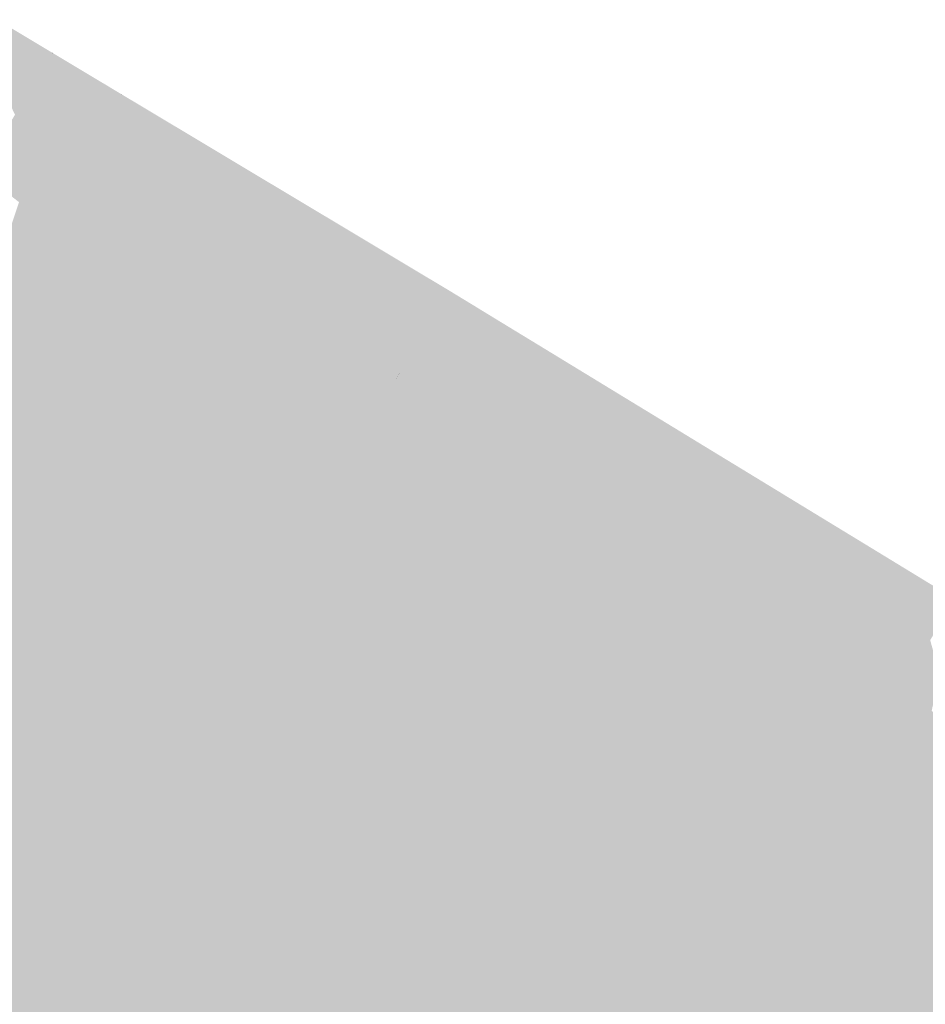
# Model space of a CAD drawing. Header units: metres. Extents: x 31144 to 66544, y 390912 to 402712.
# Tile 30 of 45: x 66186 to 66205, y 402684 to 402705. Entities that reach past the tile are written whole.
import ezdxf

# ---------------------------------------------------------------- set-up
doc = ezdxf.new("R2010")
doc.units = ezdxf.units.M
doc.layers.add('GM-C3D-SURFACE-TIN', color=7, linetype='Continuous')

msp = doc.modelspace()

# ---------------------------------------------------------------- linework, layer by layer
at = {"layer": 'GM-C3D-SURFACE-TIN', "color": 71, "linetype": 'Continuous', "lineweight": -3}
for points in [[(66186.163, 402703.689), (66185.273, 402704.801), (66185.261, 402704.226)], [(66186.163, 402703.689), (66186.42, 402704.118), (66185.273, 402704.801)], [(66186.416, 402703.538), (66186.42, 402704.118), (66186.163, 402703.689)], [(66186.416, 402703.538), (66186.428, 402704.113), (66186.42, 402704.118)], [(66187.32, 402703), (66186.428, 402704.113), (66186.416, 402703.538)], [(66187.32, 402703), (66187.577, 402703.429), (66186.428, 402704.113)], [(66187.386, 402702.96), (66187.577, 402703.429), (66187.32, 402703)], [(66187.386, 402702.96), (66187.578, 402703.428), (66187.577, 402703.429)], [(66187.626, 402702.817), (66187.578, 402703.428), (66187.386, 402702.96)], [(66187.626, 402702.817), (66187.883, 402703.246), (66187.578, 402703.428)], [(66187.87, 402702.672), (66187.883, 402703.246), (66187.626, 402702.817)], [(66187.87, 402702.672), (66187.888, 402703.243), (66187.883, 402703.246)], [(66188.746, 402702.15), (66187.888, 402703.243), (66187.87, 402702.672)], [(66188.746, 402702.15), (66189.004, 402702.579), (66187.888, 402703.243)], [(66188.99, 402702.005), (66189.004, 402702.579), (66188.746, 402702.15)], [(66188.99, 402702.005), (66189.006, 402702.577), (66189.004, 402702.579)], [(66189.867, 402701.483), (66189.006, 402702.577), (66188.99, 402702.005)], [(66189.867, 402701.483), (66190.124, 402701.912), (66189.006, 402702.577)], [(66189.949, 402701.434), (66190.124, 402701.912), (66189.867, 402701.483)], [(66189.949, 402701.434), (66190.124, 402701.911), (66190.124, 402701.912)], [(66190.245, 402701.257), (66190.124, 402701.911), (66189.949, 402701.434)], [(66190.245, 402701.257), (66190.502, 402701.686), (66190.124, 402701.911)], [(66190.48, 402701.117), (66190.502, 402701.686), (66190.245, 402701.257)], [(66191.33, 402700.611), (66190.503, 402701.686), (66190.48, 402701.117)], [(66190.48, 402701.117), (66190.503, 402701.686), (66190.502, 402701.686)], [(66191.33, 402700.611), (66190.885, 402701.458), (66190.503, 402701.686)], [(66191.33, 402700.611), (66191.586, 402701.038), (66190.885, 402701.458)], [(66191.564, 402700.472), (66191.586, 402701.038), (66191.33, 402700.611)], [(66192.414, 402699.966), (66191.586, 402701.038), (66191.564, 402700.472)], [(66192.414, 402699.966), (66192.668, 402700.39), (66191.586, 402701.038)], [(66192.511, 402699.908), (66192.668, 402700.39), (66192.414, 402699.966)], [(66192.865, 402699.697), (66192.668, 402700.39), (66192.511, 402699.908)], [(66192.865, 402699.697), (66193.118, 402700.12), (66192.668, 402700.39)], [(66193.214, 402699.489), (66193.118, 402700.12), (66192.865, 402699.697)], [(66194.49, 402698.729), (66194.742, 402699.146), (66193.118, 402700.12)], [(66194.49, 402698.729), (66193.118, 402700.12), (66193.214, 402699.489)], [(66194.49, 402698.729), (66194.751, 402699.141), (66194.742, 402699.146)], [(66194.49, 402698.729), (66194.497, 402698.725), (66194.751, 402699.141)], [(66194.598, 402698.663), (66194.751, 402699.141), (66194.497, 402698.725)], [(66194.598, 402698.663), (66195.224, 402698.853), (66194.751, 402699.141)], [(66194.598, 402698.663), (66194.969, 402698.436), (66195.224, 402698.853)], [(66195.078, 402698.369), (66195.224, 402698.853), (66194.969, 402698.436)], [(66195.078, 402698.369), (66195.732, 402698.542), (66195.224, 402698.853)], [(66195.078, 402698.369), (66195.477, 402698.125), (66195.732, 402698.542)], [(66195.695, 402697.992), (66195.732, 402698.542), (66195.477, 402698.125)], [(66195.695, 402697.992), (66196.743, 402697.926), (66195.732, 402698.542)], [(66195.695, 402697.992), (66196.487, 402697.506), (66196.743, 402697.926)], [(66196.705, 402697.373), (66196.743, 402697.926), (66196.487, 402697.506)], [(66196.705, 402697.373), (66197.754, 402697.309), (66196.743, 402697.926)], [(66196.705, 402697.373), (66197.497, 402696.888), (66197.754, 402697.309)], [(66197.617, 402696.815), (66197.754, 402697.309), (66197.497, 402696.888)], [(66197.617, 402696.815), (66198.306, 402696.972), (66197.754, 402697.309)], [(66197.617, 402696.815), (66198.049, 402696.55), (66198.306, 402696.972)], [(66198.264, 402696.419), (66198.306, 402696.972), (66198.049, 402696.55)], [(66198.264, 402696.419), (66199.295, 402696.369), (66198.306, 402696.972)], [(66198.264, 402696.419), (66199.037, 402695.946), (66199.295, 402696.369)], [(66199.253, 402695.813), (66199.295, 402696.369), (66199.037, 402695.946)], [(66199.253, 402695.813), (66200.284, 402695.765), (66199.295, 402696.369)], [(66199.253, 402695.813), (66200.025, 402695.341), (66200.284, 402695.765)], [(66200.155, 402695.261), (66200.284, 402695.765), (66200.025, 402695.341)], [(66200.155, 402695.261), (66200.88, 402695.402), (66200.284, 402695.765)], [(66200.155, 402695.261), (66200.62, 402694.976), (66200.88, 402695.402)], [(66200.833, 402694.846), (66200.88, 402695.402), (66200.62, 402694.976)], [(66200.833, 402694.846), (66201.659, 402694.927), (66200.88, 402695.402)], [(66200.833, 402694.846), (66201.847, 402694.812), (66201.659, 402694.927)], [(66200.833, 402694.846), (66201.586, 402694.385), (66201.847, 402694.812)], [(66201.8, 402694.254), (66201.847, 402694.812), (66201.586, 402694.385)], [(66201.8, 402694.254), (66202.813, 402694.22), (66201.847, 402694.812)], [(66201.8, 402694.254), (66201.847, 402694.812), (66201.847, 402694.812)], [(66201.8, 402694.254), (66202.553, 402693.793), (66202.813, 402694.22)], [(66202.694, 402693.707), (66202.813, 402694.22), (66202.553, 402693.793)], [(66202.694, 402693.707), (66203.452, 402693.829), (66202.814, 402694.22)], [(66202.694, 402693.707), (66202.814, 402694.22), (66202.813, 402694.22)], [(66202.694, 402693.707), (66203.191, 402693.402), (66203.452, 402693.829)], [(66203.402, 402693.273), (66203.452, 402693.829), (66203.191, 402693.402)], [(66203.402, 402693.273), (66203.453, 402693.828), (66203.452, 402693.829)], [(66203.402, 402693.273), (66204.396, 402693.251), (66203.453, 402693.828)], [(66203.402, 402693.273), (66204.136, 402692.824), (66204.396, 402693.251)], [(66204.347, 402692.695), (66204.396, 402693.251), (66204.136, 402692.824)], [(66204.347, 402692.695), (66204.398, 402693.25), (66204.396, 402693.251)], [(66204.347, 402692.695), (66205.341, 402692.673), (66204.398, 402693.25)], [(66204.347, 402692.695), (66205.08, 402692.246), (66205.341, 402692.673)]]:
    msp.add_solid(points, dxfattribs=at)
at = {"layer": 'GM-C3D-SURFACE-TIN', "color": 61, "linetype": 'Continuous', "lineweight": -3}
for points in [[(66186.42, 402704.118), (66185.274, 402704.822), (66185.273, 402704.801)], [(66186.42, 402704.118), (66186.428, 402704.13), (66185.274, 402704.822)], [(66186.428, 402704.113), (66186.428, 402704.13), (66186.42, 402704.118)], [(66187.577, 402703.429), (66187.582, 402703.438), (66186.428, 402704.13)], [(66187.577, 402703.429), (66186.428, 402704.13), (66186.428, 402704.113)], [(66187.578, 402703.428), (66187.582, 402703.438), (66187.577, 402703.429)], [(66187.883, 402703.246), (66187.582, 402703.438), (66187.578, 402703.428)], [(66187.883, 402703.246), (66187.888, 402703.254), (66187.582, 402703.438)], [(66187.888, 402703.243), (66187.888, 402703.254), (66187.883, 402703.246)], [(66189.004, 402702.579), (66189.007, 402702.584), (66187.888, 402703.254)], [(66189.004, 402702.579), (66187.888, 402703.254), (66187.888, 402703.243)], [(66189.006, 402702.577), (66189.007, 402702.584), (66189.004, 402702.579)], [(66190.124, 402701.912), (66189.007, 402702.584), (66189.006, 402702.577)], [(66190.124, 402701.912), (66190.125, 402701.914), (66189.007, 402702.584)], [(66190.502, 402701.686), (66190.125, 402701.914), (66190.124, 402701.911)], [(66190.124, 402701.911), (66190.125, 402701.914), (66190.124, 402701.912)], [(66190.502, 402701.686), (66190.503, 402701.687), (66190.125, 402701.914)], [(66190.503, 402701.686), (66190.503, 402701.687), (66190.502, 402701.686)], [(66190.885, 402701.458), (66190.503, 402701.687), (66190.503, 402701.686)], [(66201.659, 402694.927), (66201.847, 402694.812), (66201.847, 402694.812)], [(66201.847, 402694.812), (66202.813, 402694.22), (66202.814, 402694.222)], [(66201.847, 402694.812), (66202.814, 402694.222), (66201.847, 402694.812)], [(66201.847, 402694.812), (66201.847, 402694.812), (66201.847, 402694.812)], [(66202.814, 402694.22), (66202.814, 402694.222), (66202.813, 402694.22)], [(66202.814, 402694.22), (66203.454, 402693.832), (66202.814, 402694.222)], [(66202.814, 402694.22), (66203.452, 402693.829), (66203.454, 402693.832)], [(66203.453, 402693.828), (66203.454, 402693.832), (66203.452, 402693.829)], [(66203.453, 402693.828), (66204.399, 402693.255), (66203.454, 402693.832)], [(66203.453, 402693.828), (66204.396, 402693.251), (66204.399, 402693.255)], [(66204.398, 402693.25), (66204.399, 402693.255), (66204.396, 402693.251)], [(66204.398, 402693.25), (66205.344, 402692.678), (66204.399, 402693.255)], [(66204.398, 402693.25), (66205.341, 402692.673), (66205.344, 402692.678)]]:
    msp.add_solid(points, dxfattribs=at)
at = {"layer": 'GM-C3D-SURFACE-TIN', "color": 70, "linetype": 'Continuous', "lineweight": -3}
for points in [[(66185.906, 402703.26), (66185.261, 402704.226), (66185.248, 402703.652)], [(66185.906, 402703.26), (66186.163, 402703.689), (66185.261, 402704.226)], [(66186.405, 402702.963), (66186.163, 402703.689), (66185.906, 402703.26)], [(66186.405, 402702.963), (66186.416, 402703.538), (66186.163, 402703.689)], [(66187.063, 402702.571), (66186.416, 402703.538), (66186.405, 402702.963)], [(66187.063, 402702.571), (66187.32, 402703), (66186.416, 402703.538)], [(66187.195, 402702.492), (66187.32, 402703), (66187.063, 402702.571)], [(66187.195, 402702.492), (66187.386, 402702.96), (66187.32, 402703)], [(66187.369, 402702.388), (66187.386, 402702.96), (66187.195, 402702.492)], [(66187.369, 402702.388), (66187.626, 402702.817), (66187.386, 402702.96)], [(66187.853, 402702.1), (66187.626, 402702.817), (66187.369, 402702.388)], [(66187.853, 402702.1), (66187.87, 402702.672), (66187.626, 402702.817)], [(66188.489, 402701.721), (66187.87, 402702.672), (66187.853, 402702.1)], [(66188.489, 402701.721), (66188.746, 402702.15), (66187.87, 402702.672)], [(66188.973, 402701.433), (66188.746, 402702.15), (66188.489, 402701.721)], [(66188.973, 402701.433), (66188.99, 402702.005), (66188.746, 402702.15)], [(66189.61, 402701.054), (66188.99, 402702.005), (66188.973, 402701.433)], [(66189.61, 402701.054), (66189.867, 402701.483), (66188.99, 402702.005)], [(66189.773, 402700.957), (66189.867, 402701.483), (66189.61, 402701.054)], [(66189.773, 402700.957), (66189.949, 402701.434), (66189.867, 402701.483)], [(66189.988, 402700.828), (66189.949, 402701.434), (66189.773, 402700.957)], [(66189.988, 402700.828), (66190.245, 402701.257), (66189.949, 402701.434)], [(66190.457, 402700.549), (66190.245, 402701.257), (66189.988, 402700.828)], [(66190.457, 402700.549), (66190.48, 402701.117), (66190.245, 402701.257)], [(66191.073, 402700.183), (66190.48, 402701.117), (66190.457, 402700.549)], [(66191.073, 402700.183), (66191.33, 402700.611), (66190.48, 402701.117)], [(66191.542, 402699.903), (66191.33, 402700.611), (66191.073, 402700.183)], [(66191.542, 402699.903), (66191.564, 402700.472), (66191.33, 402700.611)], [(66192.157, 402699.537), (66191.564, 402700.472), (66191.542, 402699.903)], [(66192.157, 402699.537), (66192.414, 402699.966), (66191.564, 402700.472)], [(66192.352, 402699.421), (66192.414, 402699.966), (66192.157, 402699.537)], [(66192.352, 402699.421), (66192.511, 402699.908), (66192.414, 402699.966)], [(66192.608, 402699.268), (66192.511, 402699.908), (66192.352, 402699.421)], [(66192.608, 402699.268), (66192.865, 402699.697), (66192.511, 402699.908)], [(66193.311, 402698.849), (66192.865, 402699.697), (66192.608, 402699.268)], [(66193.311, 402698.849), (66193.214, 402699.489), (66192.865, 402699.697)], [(66194.232, 402698.301), (66194.49, 402698.729), (66193.214, 402699.489)], [(66194.232, 402698.301), (66193.214, 402699.489), (66193.311, 402698.849)], [(66194.232, 402698.301), (66194.497, 402698.725), (66194.49, 402698.729)], [(66194.232, 402698.301), (66194.236, 402698.298), (66194.497, 402698.725)], [(66194.441, 402698.173), (66194.497, 402698.725), (66194.236, 402698.298)], [(66194.441, 402698.173), (66194.598, 402698.663), (66194.497, 402698.725)], [(66194.441, 402698.173), (66194.969, 402698.436), (66194.598, 402698.663)], [(66194.441, 402698.173), (66194.709, 402698.009), (66194.969, 402698.436)], [(66194.929, 402697.874), (66194.969, 402698.436), (66194.709, 402698.009)], [(66194.929, 402697.874), (66195.078, 402698.369), (66194.969, 402698.436)], [(66194.929, 402697.874), (66195.477, 402698.125), (66195.078, 402698.369)], [(66194.929, 402697.874), (66195.217, 402697.698), (66195.477, 402698.125)], [(66195.656, 402697.429), (66195.477, 402698.125), (66195.217, 402697.698)], [(66195.656, 402697.429), (66195.695, 402697.992), (66195.477, 402698.125)], [(66195.656, 402697.429), (66196.487, 402697.506), (66195.695, 402697.992)], [(66195.656, 402697.429), (66196.227, 402697.08), (66196.487, 402697.506)], [(66196.667, 402696.81), (66196.487, 402697.506), (66196.227, 402697.08)], [(66196.667, 402696.81), (66196.705, 402697.373), (66196.487, 402697.506)], [(66196.667, 402696.81), (66197.497, 402696.888), (66196.705, 402697.373)], [(66196.667, 402696.81), (66197.237, 402696.461), (66197.497, 402696.888)], [(66197.478, 402696.314), (66197.497, 402696.888), (66197.237, 402696.461)], [(66197.478, 402696.314), (66197.617, 402696.815), (66197.497, 402696.888)], [(66197.478, 402696.314), (66198.049, 402696.55), (66197.617, 402696.815)], [(66197.478, 402696.314), (66197.788, 402696.124), (66198.049, 402696.55)], [(66198.221, 402695.859), (66198.049, 402696.55), (66197.788, 402696.124)], [(66198.221, 402695.859), (66198.264, 402696.419), (66198.049, 402696.55)], [(66198.221, 402695.859), (66199.037, 402695.946), (66198.264, 402696.419)], [(66198.221, 402695.859), (66198.776, 402695.519), (66199.037, 402695.946)], [(66199.21, 402695.253), (66199.037, 402695.946), (66198.776, 402695.519)], [(66199.21, 402695.253), (66199.253, 402695.813), (66199.037, 402695.946)], [(66199.21, 402695.253), (66200.025, 402695.341), (66199.253, 402695.813)], [(66199.21, 402695.253), (66199.764, 402694.914), (66200.025, 402695.341)], [(66200.026, 402694.754), (66200.025, 402695.341), (66199.764, 402694.914)], [(66200.026, 402694.754), (66200.155, 402695.261), (66200.025, 402695.341)], [(66200.026, 402694.754), (66200.62, 402694.976), (66200.155, 402695.261)], [(66200.026, 402694.754), (66200.36, 402694.55), (66200.62, 402694.976)], [(66200.786, 402694.289), (66200.62, 402694.976), (66200.36, 402694.55)], [(66200.786, 402694.289), (66200.833, 402694.846), (66200.62, 402694.976)], [(66200.786, 402694.289), (66201.586, 402694.385), (66200.833, 402694.846)], [(66200.786, 402694.289), (66201.326, 402693.958), (66201.586, 402694.385)], [(66201.753, 402693.697), (66201.586, 402694.385), (66201.326, 402693.958)], [(66201.753, 402693.697), (66201.8, 402694.254), (66201.586, 402694.385)], [(66201.753, 402693.697), (66202.553, 402693.793), (66201.8, 402694.254)], [(66201.753, 402693.697), (66202.292, 402693.366), (66202.553, 402693.793)], [(66202.575, 402693.193), (66202.553, 402693.793), (66202.292, 402693.366)], [(66202.575, 402693.193), (66202.694, 402693.707), (66202.553, 402693.793)], [(66202.575, 402693.193), (66203.191, 402693.402), (66202.694, 402693.707)], [(66202.575, 402693.193), (66202.931, 402692.975), (66203.191, 402693.402)], [(66203.35, 402692.719), (66203.191, 402693.402), (66202.931, 402692.975)], [(66203.35, 402692.719), (66203.402, 402693.273), (66203.191, 402693.402)], [(66203.35, 402692.719), (66204.136, 402692.824), (66203.402, 402693.273)], [(66203.35, 402692.719), (66203.876, 402692.397), (66204.136, 402692.824)], [(66204.296, 402692.14), (66204.136, 402692.824), (66203.876, 402692.397)], [(66204.296, 402692.14), (66204.347, 402692.695), (66204.136, 402692.824)], [(66204.296, 402692.14), (66205.08, 402692.246), (66204.347, 402692.695)], [(66204.296, 402692.14), (66204.82, 402691.819), (66205.08, 402692.246)]]:
    msp.add_solid(points, dxfattribs=at)
at = {"layer": 'GM-C3D-SURFACE-TIN', "color": 90, "linetype": 'Continuous', "lineweight": -3}
for points in [[(66185.649, 402702.831), (66185.906, 402703.26), (66185.248, 402703.652)], [(66186.394, 402702.388), (66185.906, 402703.26), (66185.649, 402702.831)], [(66186.394, 402702.388), (66186.405, 402702.963), (66185.906, 402703.26)], [(66186.805, 402702.142), (66186.405, 402702.963), (66186.394, 402702.388)], [(66186.805, 402702.142), (66187.063, 402702.571), (66186.405, 402702.963)], [(66187.003, 402702.025), (66187.063, 402702.571), (66186.805, 402702.142)], [(66187.003, 402702.025), (66187.195, 402702.492), (66187.063, 402702.571)], [(66187.112, 402701.96), (66187.195, 402702.492), (66187.003, 402702.025)], [(66187.112, 402701.96), (66187.369, 402702.388), (66187.195, 402702.492)], [(66187.835, 402701.529), (66187.369, 402702.388), (66187.112, 402701.96)], [(66187.835, 402701.529), (66187.853, 402702.1), (66187.369, 402702.388)], [(66188.232, 402701.292), (66187.853, 402702.1), (66187.835, 402701.529)], [(66188.232, 402701.292), (66188.489, 402701.721), (66187.853, 402702.1)], [(66188.957, 402700.861), (66188.489, 402701.721), (66188.232, 402701.292)], [(66188.957, 402700.861), (66188.973, 402701.433), (66188.489, 402701.721)], [(66189.353, 402700.625), (66188.973, 402701.433), (66188.957, 402700.861)], [(66189.353, 402700.625), (66189.61, 402701.054), (66188.973, 402701.433)], [(66189.598, 402700.479), (66189.61, 402701.054), (66189.353, 402700.625)], [(66189.598, 402700.479), (66189.773, 402700.957), (66189.61, 402701.054)], [(66189.731, 402700.4), (66189.773, 402700.957), (66189.598, 402700.479)], [(66189.731, 402700.4), (66189.988, 402700.828), (66189.773, 402700.957)], [(66190.435, 402699.981), (66189.988, 402700.828), (66189.731, 402700.4)], [(66190.435, 402699.981), (66190.457, 402700.549), (66189.988, 402700.828)], [(66190.816, 402699.754), (66190.457, 402700.549), (66190.435, 402699.981)], [(66190.816, 402699.754), (66191.073, 402700.183), (66190.457, 402700.549)], [(66191.52, 402699.334), (66191.073, 402700.183), (66190.816, 402699.754)], [(66191.52, 402699.334), (66191.542, 402699.903), (66191.073, 402700.183)], [(66191.9, 402699.108), (66191.542, 402699.903), (66191.52, 402699.334)], [(66191.9, 402699.108), (66192.157, 402699.537), (66191.542, 402699.903)], [(66192.193, 402698.933), (66192.157, 402699.537), (66191.9, 402699.108)], [(66192.193, 402698.933), (66192.352, 402699.421), (66192.157, 402699.537)], [(66192.35, 402698.839), (66192.352, 402699.421), (66192.193, 402698.933)], [(66192.35, 402698.839), (66192.608, 402699.268), (66192.352, 402699.421)], [(66193.408, 402698.209), (66192.608, 402699.268), (66192.35, 402698.839)], [(66193.408, 402698.209), (66193.311, 402698.849), (66192.608, 402699.268)], [(66193.973, 402697.873), (66194.232, 402698.301), (66193.311, 402698.849)], [(66193.973, 402697.873), (66193.311, 402698.849), (66193.408, 402698.209)], [(66193.973, 402697.873), (66194.236, 402698.298), (66194.232, 402698.301)], [(66193.973, 402697.873), (66193.976, 402697.871), (66194.236, 402698.298)], [(66194.284, 402697.682), (66194.236, 402698.298), (66193.976, 402697.871)], [(66194.284, 402697.682), (66194.441, 402698.173), (66194.236, 402698.298)], [(66194.284, 402697.682), (66194.709, 402698.009), (66194.441, 402698.173)], [(66194.284, 402697.682), (66194.449, 402697.582), (66194.709, 402698.009)], [(66194.781, 402697.379), (66194.709, 402698.009), (66194.449, 402697.582)], [(66194.781, 402697.379), (66194.929, 402697.874), (66194.709, 402698.009)], [(66194.781, 402697.379), (66195.217, 402697.698), (66194.929, 402697.874)], [(66194.781, 402697.379), (66194.957, 402697.271), (66195.217, 402697.698)], [(66195.618, 402696.866), (66195.217, 402697.698), (66194.957, 402697.271)], [(66195.618, 402696.866), (66195.656, 402697.429), (66195.217, 402697.698)], [(66195.618, 402696.866), (66196.227, 402697.08), (66195.656, 402697.429)], [(66195.618, 402696.866), (66195.966, 402696.653), (66196.227, 402697.08)], [(66196.629, 402696.247), (66196.227, 402697.08), (66195.966, 402696.653)], [(66196.629, 402696.247), (66196.667, 402696.81), (66196.227, 402697.08)], [(66196.629, 402696.247), (66197.237, 402696.461), (66196.667, 402696.81)], [(66196.629, 402696.247), (66196.976, 402696.034), (66197.237, 402696.461)], [(66197.339, 402695.813), (66197.237, 402696.461), (66196.976, 402696.034)], [(66197.339, 402695.813), (66197.478, 402696.314), (66197.237, 402696.461)], [(66197.339, 402695.813), (66197.788, 402696.124), (66197.478, 402696.314)], [(66197.339, 402695.813), (66197.528, 402695.697), (66197.788, 402696.124)], [(66198.178, 402695.299), (66197.788, 402696.124), (66197.528, 402695.697)], [(66198.178, 402695.299), (66198.221, 402695.859), (66197.788, 402696.124)], [(66198.178, 402695.299), (66198.776, 402695.519), (66198.221, 402695.859)], [(66198.178, 402695.299), (66198.516, 402695.092), (66198.776, 402695.519)], [(66199.168, 402694.693), (66198.776, 402695.519), (66198.516, 402695.092)], [(66199.168, 402694.693), (66199.21, 402695.253), (66198.776, 402695.519)], [(66199.168, 402694.693), (66199.764, 402694.914), (66199.21, 402695.253)], [(66199.168, 402694.693), (66199.504, 402694.487), (66199.764, 402694.914)], [(66199.897, 402694.246), (66199.764, 402694.914), (66199.504, 402694.487)], [(66199.897, 402694.246), (66200.026, 402694.754), (66199.764, 402694.914)], [(66199.897, 402694.246), (66200.36, 402694.55), (66200.026, 402694.754)], [(66199.897, 402694.246), (66200.099, 402694.123), (66200.36, 402694.55)], [(66200.739, 402693.731), (66200.36, 402694.55), (66200.099, 402694.123)], [(66200.739, 402693.731), (66200.786, 402694.289), (66200.36, 402694.55)], [(66200.739, 402693.731), (66201.326, 402693.958), (66200.786, 402694.289)], [(66200.739, 402693.731), (66201.066, 402693.531), (66201.326, 402693.958)], [(66201.706, 402693.139), (66201.326, 402693.958), (66201.066, 402693.531)], [(66201.706, 402693.139), (66201.753, 402693.697), (66201.326, 402693.958)], [(66201.706, 402693.139), (66202.292, 402693.366), (66201.753, 402693.697)], [(66201.706, 402693.139), (66202.032, 402692.94), (66202.292, 402693.366)], [(66202.456, 402692.68), (66202.292, 402693.366), (66202.032, 402692.94)], [(66202.456, 402692.68), (66202.575, 402693.193), (66202.292, 402693.366)], [(66202.456, 402692.68), (66202.931, 402692.975), (66202.575, 402693.193)], [(66202.456, 402692.68), (66202.671, 402692.549), (66202.931, 402692.975)], [(66203.299, 402692.164), (66202.931, 402692.975), (66202.671, 402692.549)], [(66203.299, 402692.164), (66203.35, 402692.719), (66202.931, 402692.975)], [(66203.299, 402692.164), (66203.876, 402692.397), (66203.35, 402692.719)], [(66203.299, 402692.164), (66203.615, 402691.97), (66203.876, 402692.397)], [(66204.245, 402691.585), (66203.876, 402692.397), (66203.615, 402691.97)], [(66204.245, 402691.585), (66204.296, 402692.14), (66203.876, 402692.397)], [(66204.245, 402691.585), (66204.82, 402691.819), (66204.296, 402692.14)], [(66204.245, 402691.585), (66204.56, 402691.392), (66204.82, 402691.819)], [(66205.015, 402691.113), (66204.82, 402691.819), (66204.56, 402691.392)]]:
    msp.add_solid(points, dxfattribs=at)
at = {"layer": 'GM-C3D-SURFACE-TIN', "color": 110, "linetype": 'Continuous', "lineweight": -3}
for points in [[(66186.382, 402701.812), (66185.649, 402702.831), (66185.392, 402702.402)], [(66186.382, 402701.812), (66186.394, 402702.388), (66185.649, 402702.831)], [(66186.548, 402701.713), (66186.394, 402702.388), (66186.382, 402701.812)], [(66186.548, 402701.713), (66186.805, 402702.142), (66186.394, 402702.388)], [(66186.811, 402701.557), (66186.805, 402702.142), (66186.548, 402701.713)], [(66186.811, 402701.557), (66187.003, 402702.025), (66186.805, 402702.142)], [(66186.855, 402701.531), (66187.003, 402702.025), (66186.811, 402701.557)], [(66186.855, 402701.531), (66187.112, 402701.96), (66187.003, 402702.025)], [(66187.818, 402700.957), (66187.112, 402701.96), (66186.855, 402701.531)], [(66187.818, 402700.957), (66187.835, 402701.529), (66187.112, 402701.96)], [(66187.975, 402700.863), (66187.835, 402701.529), (66187.818, 402700.957)], [(66187.975, 402700.863), (66188.232, 402701.292), (66187.835, 402701.529)], [(66188.941, 402700.289), (66188.232, 402701.292), (66187.975, 402700.863)], [(66188.941, 402700.289), (66188.957, 402700.861), (66188.232, 402701.292)], [(66189.096, 402700.196), (66188.957, 402700.861), (66188.941, 402700.289)], [(66189.096, 402700.196), (66189.353, 402700.625), (66188.957, 402700.861)], [(66189.422, 402700.002), (66189.353, 402700.625), (66189.096, 402700.196)], [(66189.422, 402700.002), (66189.598, 402700.479), (66189.353, 402700.625)], [(66189.474, 402699.971), (66189.598, 402700.479), (66189.422, 402700.002)], [(66189.474, 402699.971), (66189.731, 402700.4), (66189.598, 402700.479)], [(66190.412, 402699.412), (66189.731, 402700.4), (66189.474, 402699.971)], [(66190.412, 402699.412), (66190.435, 402699.981), (66189.731, 402700.4)], [(66190.558, 402699.325), (66190.435, 402699.981), (66190.412, 402699.412)], [(66190.558, 402699.325), (66190.816, 402699.754), (66190.435, 402699.981)], [(66191.498, 402698.765), (66190.816, 402699.754), (66190.558, 402699.325)], [(66191.498, 402698.765), (66191.52, 402699.334), (66190.816, 402699.754)], [(66191.643, 402698.679), (66191.52, 402699.334), (66191.498, 402698.765)], [(66191.643, 402698.679), (66191.9, 402699.108), (66191.52, 402699.334)], [(66192.034, 402698.446), (66191.9, 402699.108), (66191.643, 402698.679)], [(66192.034, 402698.446), (66192.193, 402698.933), (66191.9, 402699.108)], [(66192.093, 402698.411), (66192.193, 402698.933), (66192.034, 402698.446)], [(66192.093, 402698.411), (66192.35, 402698.839), (66192.193, 402698.933)], [(66193.505, 402697.57), (66192.35, 402698.839), (66192.093, 402698.411)], [(66193.505, 402697.57), (66193.408, 402698.209), (66192.35, 402698.839)], [(66193.714, 402697.445), (66193.973, 402697.873), (66193.408, 402698.209)], [(66193.714, 402697.445), (66193.408, 402698.209), (66193.505, 402697.57)], [(66193.714, 402697.445), (66193.976, 402697.871), (66193.973, 402697.873)], [(66193.714, 402697.445), (66193.715, 402697.444), (66193.976, 402697.871)], [(66194.128, 402697.192), (66193.976, 402697.871), (66193.715, 402697.444)], [(66194.128, 402697.192), (66194.284, 402697.682), (66193.976, 402697.871)], [(66194.128, 402697.192), (66194.449, 402697.582), (66194.284, 402697.682)], [(66194.128, 402697.192), (66194.188, 402697.155), (66194.449, 402697.582)], [(66194.632, 402696.884), (66194.449, 402697.582), (66194.188, 402697.155)], [(66194.632, 402696.884), (66194.781, 402697.379), (66194.449, 402697.582)], [(66194.632, 402696.884), (66194.957, 402697.271), (66194.781, 402697.379)], [(66194.632, 402696.884), (66194.696, 402696.844), (66194.957, 402697.271)], [(66195.579, 402696.304), (66194.957, 402697.271), (66194.696, 402696.844)], [(66195.579, 402696.304), (66195.618, 402696.866), (66194.957, 402697.271)], [(66195.579, 402696.304), (66195.966, 402696.653), (66195.618, 402696.866)], [(66195.579, 402696.304), (66195.706, 402696.226), (66195.966, 402696.653)], [(66196.591, 402695.684), (66195.966, 402696.653), (66195.706, 402696.226)], [(66196.591, 402695.684), (66196.629, 402696.247), (66195.966, 402696.653)], [(66196.591, 402695.684), (66196.976, 402696.034), (66196.629, 402696.247)], [(66196.591, 402695.684), (66196.716, 402695.608), (66196.976, 402696.034)], [(66197.2, 402695.312), (66196.976, 402696.034), (66196.716, 402695.608)], [(66197.2, 402695.312), (66197.339, 402695.813), (66196.976, 402696.034)], [(66197.2, 402695.312), (66197.528, 402695.697), (66197.339, 402695.813)], [(66197.2, 402695.312), (66197.268, 402695.27), (66197.528, 402695.697)], [(66198.135, 402694.739), (66197.528, 402695.697), (66197.268, 402695.27)], [(66198.135, 402694.739), (66198.178, 402695.299), (66197.528, 402695.697)], [(66198.135, 402694.739), (66198.516, 402695.092), (66198.178, 402695.299)], [(66198.135, 402694.739), (66198.256, 402694.665), (66198.516, 402695.092)], [(66199.125, 402694.133), (66198.516, 402695.092), (66198.256, 402694.665)], [(66199.125, 402694.133), (66199.168, 402694.693), (66198.516, 402695.092)], [(66199.125, 402694.133), (66199.504, 402694.487), (66199.168, 402694.693)], [(66199.125, 402694.133), (66199.244, 402694.06), (66199.504, 402694.487)], [(66199.768, 402693.739), (66199.504, 402694.487), (66199.244, 402694.06)], [(66199.768, 402693.739), (66199.897, 402694.246), (66199.504, 402694.487)], [(66199.768, 402693.739), (66200.099, 402694.123), (66199.897, 402694.246)], [(66199.768, 402693.739), (66199.839, 402693.696), (66200.099, 402694.123)], [(66200.692, 402693.174), (66200.099, 402694.123), (66199.839, 402693.696)], [(66200.692, 402693.174), (66200.739, 402693.731), (66200.099, 402694.123)], [(66200.692, 402693.174), (66201.066, 402693.531), (66200.739, 402693.731)], [(66200.692, 402693.174), (66200.805, 402693.104), (66201.066, 402693.531)], [(66201.659, 402692.581), (66201.066, 402693.531), (66200.805, 402693.104)], [(66201.659, 402692.581), (66201.706, 402693.139), (66201.066, 402693.531)], [(66201.659, 402692.581), (66202.032, 402692.94), (66201.706, 402693.139)], [(66201.659, 402692.581), (66201.771, 402692.513), (66202.032, 402692.94)], [(66202.337, 402692.167), (66202.032, 402692.94), (66201.771, 402692.513)], [(66202.337, 402692.167), (66202.456, 402692.68), (66202.032, 402692.94)], [(66202.337, 402692.167), (66202.671, 402692.549), (66202.456, 402692.68)], [(66202.337, 402692.167), (66202.41, 402692.122), (66202.671, 402692.549)], [(66203.248, 402691.609), (66202.671, 402692.549), (66202.41, 402692.122)], [(66203.248, 402691.609), (66203.299, 402692.164), (66202.671, 402692.549)], [(66203.248, 402691.609), (66203.615, 402691.97), (66203.299, 402692.164)], [(66203.248, 402691.609), (66203.355, 402691.544), (66203.615, 402691.97)], [(66204.193, 402691.03), (66203.615, 402691.97), (66203.355, 402691.544)], [(66204.193, 402691.03), (66204.245, 402691.585), (66203.615, 402691.97)], [(66204.193, 402691.03), (66204.56, 402691.392), (66204.245, 402691.585)], [(66204.193, 402691.03), (66204.299, 402690.965), (66204.56, 402691.392)], [(66204.906, 402690.594), (66204.56, 402691.392), (66204.299, 402690.965)], [(66204.906, 402690.594), (66205.015, 402691.113), (66204.56, 402691.392)]]:
    msp.add_solid(points, dxfattribs=at)
at = {"layer": 'GM-C3D-SURFACE-TIN', "color": 120, "linetype": 'Continuous', "lineweight": -3}
for points in [[(66185.732, 402700.999), (66186.125, 402701.03), (66183.629, 402702.626)], [(66183.629, 402702.626), (66186.125, 402701.03), (66185.215, 402702.106)], [(66185.215, 402702.106), (66186.382, 402701.812), (66185.392, 402702.402)], [(66186.125, 402701.03), (66186.375, 402701.424), (66185.215, 402702.106)], [(66185.215, 402702.106), (66186.375, 402701.424), (66186.382, 402701.812)], [(66186.375, 402701.424), (66186.548, 402701.713), (66186.382, 402701.812)], [(66186.375, 402701.424), (66186.811, 402701.557), (66186.548, 402701.713)], [(66186.125, 402701.03), (66186.682, 402701.243), (66186.375, 402701.424)], [(66186.375, 402701.424), (66186.682, 402701.243), (66186.811, 402701.557)], [(66186.682, 402701.243), (66186.855, 402701.531), (66186.811, 402701.557)], [(66186.682, 402701.243), (66187.818, 402700.957), (66186.855, 402701.531)], [(66186.125, 402701.03), (66187.806, 402700.581), (66186.682, 402701.243)], [(66186.682, 402701.243), (66187.806, 402700.581), (66187.818, 402700.957)], [(66185.997, 402700.829), (66186.125, 402701.03), (66185.732, 402700.999)], [(66188.229, 402699.403), (66186.125, 402701.03), (66185.997, 402700.829)], [(66188.229, 402699.403), (66188.622, 402699.434), (66186.125, 402701.03)], [(66186.125, 402701.03), (66188.622, 402699.434), (66187.806, 402700.581)], [(66187.806, 402700.581), (66187.975, 402700.863), (66187.818, 402700.957)], [(66187.806, 402700.581), (66188.941, 402700.289), (66187.975, 402700.863)], [(66188.622, 402699.434), (66188.93, 402699.92), (66187.806, 402700.581)], [(66187.806, 402700.581), (66188.93, 402699.92), (66188.941, 402700.289)], [(66188.93, 402699.92), (66189.096, 402700.196), (66188.941, 402700.289)], [(66188.93, 402699.92), (66189.422, 402700.002), (66189.096, 402700.196)], [(66188.93, 402699.92), (66189.31, 402699.696), (66189.422, 402700.002)], [(66189.31, 402699.696), (66189.474, 402699.971), (66189.422, 402700.002)], [(66189.31, 402699.696), (66190.412, 402699.412), (66189.474, 402699.971)], [(66188.622, 402699.434), (66189.31, 402699.696), (66188.93, 402699.92)], [(66188.622, 402699.434), (66190.397, 402699.056), (66189.31, 402699.696)], [(66189.31, 402699.696), (66190.397, 402699.056), (66190.412, 402699.412)], [(66188.494, 402699.233), (66188.622, 402699.434), (66188.229, 402699.403)], [(66190.725, 402697.807), (66188.622, 402699.434), (66188.494, 402699.233)], [(66190.725, 402697.807), (66191.118, 402697.838), (66188.622, 402699.434)], [(66188.622, 402699.434), (66191.118, 402697.838), (66190.397, 402699.056)], [(66190.397, 402699.056), (66190.558, 402699.325), (66190.412, 402699.412)], [(66190.397, 402699.056), (66191.498, 402698.765), (66190.558, 402699.325)], [(66191.118, 402697.838), (66191.485, 402698.416), (66190.397, 402699.056)], [(66190.397, 402699.056), (66191.485, 402698.416), (66191.498, 402698.765)], [(66191.485, 402698.416), (66191.643, 402698.679), (66191.498, 402698.765)], [(66191.485, 402698.416), (66192.034, 402698.446), (66191.643, 402698.679)], [(66191.118, 402697.838), (66191.937, 402698.15), (66191.485, 402698.416)], [(66191.485, 402698.416), (66191.937, 402698.15), (66192.034, 402698.446)], [(66191.937, 402698.15), (66192.093, 402698.411), (66192.034, 402698.446)], [(66191.937, 402698.15), (66193.505, 402697.57), (66192.093, 402698.411)], [(66191.118, 402697.838), (66193.563, 402697.194), (66191.937, 402698.15)], [(66191.937, 402698.15), (66193.563, 402697.194), (66193.505, 402697.57)], [(66190.99, 402697.637), (66191.118, 402697.838), (66190.725, 402697.807)], [(66193.222, 402696.211), (66191.118, 402697.838), (66190.99, 402697.637)], [(66193.222, 402696.211), (66193.615, 402696.242), (66191.118, 402697.838)], [(66191.118, 402697.838), (66193.615, 402696.242), (66193.563, 402697.194)], [(66193.563, 402697.194), (66193.714, 402697.445), (66193.505, 402697.57)], [(66193.563, 402697.194), (66193.715, 402697.444), (66193.714, 402697.445)], [(66193.563, 402697.194), (66194.128, 402697.192), (66193.715, 402697.444)], [(66193.615, 402696.242), (66194.036, 402696.906), (66193.563, 402697.194)], [(66193.563, 402697.194), (66194.036, 402696.906), (66194.128, 402697.192)], [(66194.036, 402696.906), (66194.188, 402697.155), (66194.128, 402697.192)], [(66194.036, 402696.906), (66194.632, 402696.884), (66194.188, 402697.155)], [(66193.615, 402696.242), (66194.545, 402696.597), (66194.036, 402696.906)], [(66194.036, 402696.906), (66194.545, 402696.597), (66194.632, 402696.884)], [(66194.545, 402696.597), (66194.696, 402696.844), (66194.632, 402696.884)], [(66194.545, 402696.597), (66195.579, 402696.304), (66194.696, 402696.844)], [(66193.615, 402696.242), (66195.557, 402695.982), (66194.545, 402696.597)], [(66194.545, 402696.597), (66195.557, 402695.982), (66195.579, 402696.304)], [(66193.487, 402696.041), (66193.615, 402696.242), (66193.222, 402696.211)], [(66195.718, 402694.615), (66193.615, 402696.242), (66193.487, 402696.041)], [(66195.718, 402694.615), (66196.112, 402694.647), (66193.615, 402696.242)], [(66193.615, 402696.242), (66196.112, 402694.647), (66195.557, 402695.982)], [(66195.557, 402695.982), (66195.706, 402696.226), (66195.579, 402696.304)], [(66195.557, 402695.982), (66196.591, 402695.684), (66195.706, 402696.226)], [(66196.112, 402694.647), (66196.569, 402695.367), (66195.557, 402695.982)], [(66195.557, 402695.982), (66196.569, 402695.367), (66196.591, 402695.684)], [(66196.569, 402695.367), (66196.716, 402695.608), (66196.591, 402695.684)], [(66196.569, 402695.367), (66197.2, 402695.312), (66196.716, 402695.608)], [(66196.112, 402694.647), (66197.122, 402695.031), (66196.569, 402695.367)], [(66196.569, 402695.367), (66197.122, 402695.031), (66197.2, 402695.312)], [(66197.122, 402695.031), (66197.268, 402695.27), (66197.2, 402695.312)], [(66197.122, 402695.031), (66198.135, 402694.739), (66197.268, 402695.27)], [(66196.112, 402694.647), (66198.112, 402694.429), (66197.122, 402695.031)], [(66197.122, 402695.031), (66198.112, 402694.429), (66198.135, 402694.739)], [(66195.983, 402694.446), (66196.112, 402694.647), (66195.718, 402694.615)], [(66198.215, 402693.019), (66196.112, 402694.647), (66195.983, 402694.446)], [(66198.215, 402693.019), (66198.608, 402693.051), (66196.112, 402694.647)], [(66196.112, 402694.647), (66198.608, 402693.051), (66198.112, 402694.429)], [(66198.112, 402694.429), (66198.256, 402694.665), (66198.135, 402694.739)], [(66198.112, 402694.429), (66199.125, 402694.133), (66198.256, 402694.665)], [(66198.608, 402693.051), (66199.102, 402693.828), (66198.112, 402694.429)], [(66198.112, 402694.429), (66199.102, 402693.828), (66199.125, 402694.133)], [(66199.102, 402693.828), (66199.244, 402694.06), (66199.125, 402694.133)], [(66199.102, 402693.828), (66199.768, 402693.739), (66199.244, 402694.06)], [(66198.608, 402693.051), (66199.698, 402693.465), (66199.102, 402693.828)], [(66199.102, 402693.828), (66199.698, 402693.465), (66199.768, 402693.739)], [(66199.698, 402693.465), (66199.839, 402693.696), (66199.768, 402693.739)], [(66199.698, 402693.465), (66200.692, 402693.174), (66199.839, 402693.696)], [(66198.608, 402693.051), (66200.666, 402692.877), (66199.698, 402693.465)], [(66199.698, 402693.465), (66200.666, 402692.877), (66200.692, 402693.174)], [(66200.666, 402692.877), (66200.805, 402693.104), (66200.692, 402693.174)], [(66198.48, 402692.85), (66198.608, 402693.051), (66198.215, 402693.019)], [(66200.712, 402691.423), (66198.608, 402693.051), (66198.48, 402692.85)], [(66200.712, 402691.423), (66201.105, 402691.455), (66198.608, 402693.051)], [(66198.608, 402693.051), (66201.105, 402691.455), (66200.666, 402692.877)], [(66200.666, 402692.877), (66201.659, 402692.581), (66200.805, 402693.104)], [(66201.105, 402691.455), (66201.635, 402692.289), (66200.666, 402692.877)], [(66200.666, 402692.877), (66201.635, 402692.289), (66201.659, 402692.581)], [(66201.635, 402692.289), (66201.771, 402692.513), (66201.659, 402692.581)], [(66201.635, 402692.289), (66202.337, 402692.167), (66201.771, 402692.513)], [(66201.105, 402691.455), (66202.275, 402691.9), (66201.635, 402692.289)], [(66201.635, 402692.289), (66202.275, 402691.9), (66202.337, 402692.167)], [(66202.275, 402691.9), (66202.41, 402692.122), (66202.337, 402692.167)], [(66202.275, 402691.9), (66203.248, 402691.609), (66202.41, 402692.122)], [(66201.105, 402691.455), (66203.221, 402691.324), (66202.275, 402691.9)], [(66202.275, 402691.9), (66203.221, 402691.324), (66203.248, 402691.609)], [(66203.221, 402691.324), (66203.355, 402691.544), (66203.248, 402691.609)], [(66203.221, 402691.324), (66204.193, 402691.03), (66203.355, 402691.544)], [(66200.977, 402691.254), (66201.105, 402691.455), (66200.712, 402691.423)], [(66203.208, 402689.827), (66201.105, 402691.455), (66200.977, 402691.254)], [(66203.208, 402689.827), (66203.601, 402689.859), (66201.105, 402691.455)], [(66201.105, 402691.455), (66203.601, 402689.859), (66203.221, 402691.324)], [(66203.601, 402689.859), (66204.168, 402690.749), (66203.221, 402691.324)], [(66203.221, 402691.324), (66204.168, 402690.749), (66204.193, 402691.03)], [(66204.168, 402690.749), (66204.299, 402690.965), (66204.193, 402691.03)], [(66204.168, 402690.749), (66204.906, 402690.594), (66204.299, 402690.965)], [(66203.601, 402689.859), (66204.851, 402690.334), (66204.168, 402690.749)], [(66204.168, 402690.749), (66204.851, 402690.334), (66204.906, 402690.594)], [(66203.601, 402689.859), (66205.776, 402689.772), (66204.851, 402690.334)], [(66203.473, 402689.658), (66203.601, 402689.859), (66203.208, 402689.827)], [(66205.705, 402688.231), (66203.601, 402689.859), (66203.473, 402689.658)], [(66205.705, 402688.231), (66206.098, 402688.263), (66203.601, 402689.859)], [(66203.601, 402689.859), (66206.098, 402688.263), (66205.776, 402689.772)]]:
    msp.add_solid(points, dxfattribs=at)
at = {"layer": 'GM-C3D-SURFACE-TIN', "color": 130, "linetype": 'Continuous', "lineweight": -3}
for points in [[(66185.324, 402699.771), (66185.997, 402700.829), (66185.732, 402700.999)], [(66186.161, 402699.236), (66185.997, 402700.829), (66185.324, 402699.771)], [(66186.161, 402699.236), (66188.229, 402699.403), (66185.997, 402700.829)], [(66187.82, 402698.175), (66188.229, 402699.403), (66186.161, 402699.236)], [(66187.82, 402698.175), (66188.494, 402699.233), (66188.229, 402699.403)], [(66188.657, 402697.64), (66188.494, 402699.233), (66187.82, 402698.175)], [(66188.657, 402697.64), (66190.725, 402697.807), (66188.494, 402699.233)], [(66190.317, 402696.58), (66190.725, 402697.807), (66188.657, 402697.64)], [(66190.317, 402696.58), (66190.99, 402697.637), (66190.725, 402697.807)], [(66191.154, 402696.045), (66190.99, 402697.637), (66190.317, 402696.58)], [(66191.154, 402696.045), (66193.222, 402696.211), (66190.99, 402697.637)], [(66192.813, 402694.984), (66193.222, 402696.211), (66191.154, 402696.045)], [(66192.813, 402694.984), (66193.487, 402696.041), (66193.222, 402696.211)], [(66193.65, 402694.449), (66193.487, 402696.041), (66192.813, 402694.984)], [(66193.65, 402694.449), (66195.718, 402694.615), (66193.487, 402696.041)], [(66195.31, 402693.388), (66195.718, 402694.615), (66193.65, 402694.449)], [(66195.31, 402693.388), (66195.983, 402694.446), (66195.718, 402694.615)], [(66196.146, 402692.853), (66195.983, 402694.446), (66195.31, 402693.388)], [(66196.146, 402692.853), (66198.215, 402693.019), (66195.983, 402694.446)], [(66197.806, 402691.792), (66198.215, 402693.019), (66196.146, 402692.853)], [(66197.806, 402691.792), (66198.48, 402692.85), (66198.215, 402693.019)], [(66198.643, 402691.257), (66198.48, 402692.85), (66197.806, 402691.792)], [(66198.643, 402691.257), (66200.712, 402691.423), (66198.48, 402692.85)], [(66200.302, 402690.196), (66200.712, 402691.423), (66198.643, 402691.257)], [(66200.302, 402690.196), (66200.977, 402691.254), (66200.712, 402691.423)], [(66201.139, 402689.661), (66200.977, 402691.254), (66200.302, 402690.196)], [(66201.139, 402689.661), (66203.208, 402689.827), (66200.977, 402691.254)], [(66202.799, 402688.6), (66203.208, 402689.827), (66201.139, 402689.661)], [(66202.799, 402688.6), (66203.473, 402689.658), (66203.208, 402689.827)], [(66203.636, 402688.065), (66203.473, 402689.658), (66202.799, 402688.6)], [(66203.636, 402688.065), (66205.705, 402688.231), (66203.473, 402689.658)], [(66205.295, 402687.004), (66205.705, 402688.231), (66203.636, 402688.065)]]:
    msp.add_solid(points, dxfattribs=at)
at = {"layer": 'GM-C3D-SURFACE-TIN', "color": 140, "linetype": 'Continuous', "lineweight": -3}
for points in [[(66184.92, 402699.136), (66186.161, 402699.236), (66185.324, 402699.771)], [(66184.92, 402699.136), (66187.82, 402698.175), (66186.161, 402699.236)], [(66184.92, 402699.136), (66187.416, 402697.541), (66187.82, 402698.175)], [(66187.145, 402697.119), (66187.416, 402697.541), (66184.92, 402699.136)], [(66187.145, 402697.119), (66184.92, 402699.136), (66185.272, 402698.316)], [(66187.416, 402697.541), (66188.657, 402697.64), (66187.82, 402698.175)], [(66187.145, 402697.119), (66187.768, 402696.721), (66187.416, 402697.541)], [(66187.416, 402697.541), (66190.317, 402696.58), (66188.657, 402697.64)], [(66187.416, 402697.541), (66189.912, 402695.945), (66190.317, 402696.58)], [(66189.64, 402695.524), (66189.912, 402695.945), (66187.416, 402697.541)], [(66189.64, 402695.524), (66187.416, 402697.541), (66187.768, 402696.721)], [(66189.912, 402695.945), (66191.154, 402696.045), (66190.317, 402696.58)], [(66189.912, 402695.945), (66192.813, 402694.984), (66191.154, 402696.045)], [(66189.64, 402695.524), (66190.264, 402695.125), (66189.912, 402695.945)], [(66189.912, 402695.945), (66192.409, 402694.349), (66192.813, 402694.984)], [(66192.136, 402693.928), (66192.409, 402694.349), (66189.912, 402695.945)], [(66192.136, 402693.928), (66189.912, 402695.945), (66190.264, 402695.125)], [(66192.409, 402694.349), (66193.65, 402694.449), (66192.813, 402694.984)], [(66192.409, 402694.349), (66195.31, 402693.388), (66193.65, 402694.449)], [(66192.136, 402693.928), (66192.759, 402693.53), (66192.409, 402694.349)], [(66192.409, 402694.349), (66194.905, 402692.753), (66195.31, 402693.388)], [(66194.632, 402692.333), (66194.905, 402692.753), (66192.409, 402694.349)], [(66194.632, 402692.333), (66192.409, 402694.349), (66192.759, 402693.53)], [(66194.905, 402692.753), (66196.146, 402692.853), (66195.31, 402693.388)], [(66194.632, 402692.333), (66195.255, 402691.935), (66194.905, 402692.753)], [(66194.905, 402692.753), (66197.806, 402691.792), (66196.146, 402692.853)], [(66194.905, 402692.753), (66197.402, 402691.157), (66197.806, 402691.792)], [(66197.127, 402690.738), (66197.402, 402691.157), (66194.905, 402692.753)], [(66197.127, 402690.738), (66194.905, 402692.753), (66195.255, 402691.935)], [(66197.402, 402691.157), (66198.643, 402691.257), (66197.806, 402691.792)], [(66197.127, 402690.738), (66197.751, 402690.339), (66197.402, 402691.157)], [(66197.402, 402691.157), (66200.302, 402690.196), (66198.643, 402691.257)], [(66197.402, 402691.157), (66199.898, 402689.562), (66200.302, 402690.196)], [(66199.623, 402689.142), (66199.898, 402689.562), (66197.402, 402691.157)], [(66199.623, 402689.142), (66197.402, 402691.157), (66197.751, 402690.339)], [(66199.898, 402689.562), (66201.139, 402689.661), (66200.302, 402690.196)], [(66199.898, 402689.562), (66202.799, 402688.6), (66201.139, 402689.661)], [(66199.623, 402689.142), (66200.247, 402688.744), (66199.898, 402689.562)], [(66199.898, 402689.562), (66202.394, 402687.966), (66202.799, 402688.6)], [(66202.119, 402687.547), (66202.394, 402687.966), (66199.898, 402689.562)], [(66202.119, 402687.547), (66199.898, 402689.562), (66200.247, 402688.744)], [(66202.394, 402687.966), (66203.636, 402688.065), (66202.799, 402688.6)], [(66202.394, 402687.966), (66205.295, 402687.004), (66203.636, 402688.065)], [(66202.119, 402687.547), (66202.742, 402687.148), (66202.394, 402687.966)], [(66202.394, 402687.966), (66204.891, 402686.37), (66205.295, 402687.004)], [(66204.615, 402685.952), (66204.891, 402686.37), (66202.394, 402687.966)], [(66204.615, 402685.952), (66202.394, 402687.966), (66202.742, 402687.148)], [(66204.615, 402685.952), (66205.238, 402685.553), (66204.891, 402686.37)]]:
    msp.add_solid(points, dxfattribs=at)
at = {"layer": 'GM-C3D-SURFACE-TIN', "color": 150, "linetype": 'Continuous', "lineweight": -3}
for points in [[(66183.972, 402697.66), (66186.154, 402696.265), (66185.272, 402698.316)], [(66186.466, 402696.066), (66187.145, 402697.119), (66185.272, 402698.316)], [(66186.466, 402696.066), (66185.272, 402698.316), (66186.154, 402696.265)], [(66186.466, 402696.066), (66187.768, 402696.721), (66187.145, 402697.119)], [(66186.466, 402696.066), (66188.648, 402694.671), (66187.768, 402696.721)], [(66188.96, 402694.472), (66189.64, 402695.524), (66187.768, 402696.721)], [(66188.96, 402694.472), (66187.768, 402696.721), (66188.648, 402694.671)], [(66188.96, 402694.472), (66190.264, 402695.125), (66189.64, 402695.524)], [(66188.96, 402694.472), (66191.142, 402693.077), (66190.264, 402695.125)], [(66191.454, 402692.877), (66192.136, 402693.928), (66190.264, 402695.125)], [(66191.454, 402692.877), (66190.264, 402695.125), (66191.142, 402693.077)], [(66191.454, 402692.877), (66192.759, 402693.53), (66192.136, 402693.928)], [(66191.454, 402692.877), (66193.636, 402691.482), (66192.759, 402693.53)], [(66193.948, 402691.283), (66194.632, 402692.333), (66192.759, 402693.53)], [(66193.948, 402691.283), (66192.759, 402693.53), (66193.636, 402691.482)], [(66193.948, 402691.283), (66195.255, 402691.935), (66194.632, 402692.333)], [(66193.948, 402691.283), (66196.13, 402689.888), (66195.255, 402691.935)], [(66196.442, 402689.688), (66197.127, 402690.738), (66195.255, 402691.935)], [(66196.442, 402689.688), (66195.255, 402691.935), (66196.13, 402689.888)], [(66196.442, 402689.688), (66197.751, 402690.339), (66197.127, 402690.738)], [(66196.442, 402689.688), (66198.624, 402688.294), (66197.751, 402690.339)], [(66198.936, 402688.094), (66199.623, 402689.142), (66197.751, 402690.339)], [(66198.936, 402688.094), (66197.751, 402690.339), (66198.624, 402688.294)], [(66198.936, 402688.094), (66200.247, 402688.744), (66199.623, 402689.142)], [(66198.936, 402688.094), (66201.118, 402686.699), (66200.247, 402688.744)], [(66201.43, 402686.5), (66202.119, 402687.547), (66200.247, 402688.744)], [(66201.43, 402686.5), (66200.247, 402688.744), (66201.118, 402686.699)], [(66201.43, 402686.5), (66202.742, 402687.148), (66202.119, 402687.547)], [(66201.43, 402686.5), (66203.612, 402685.105), (66202.742, 402687.148)], [(66203.924, 402684.905), (66204.615, 402685.952), (66202.742, 402687.148)], [(66203.924, 402684.905), (66202.742, 402687.148), (66203.612, 402685.105)], [(66203.924, 402684.905), (66205.238, 402685.553), (66204.615, 402685.952)], [(66203.924, 402684.905), (66206.106, 402683.511), (66205.238, 402685.553)]]:
    msp.add_solid(points, dxfattribs=at)
at = {"layer": 'GM-C3D-SURFACE-TIN', "color": 160, "linetype": 'Continuous', "lineweight": -3}
for points in [[(66186.33, 402695.855), (66183.972, 402697.66), (66183.836, 402697.449)], [(66186.33, 402695.855), (66186.154, 402696.265), (66183.972, 402697.66)], [(66185.166, 402694.225), (66186.33, 402695.855), (66183.836, 402697.449)], [(66186.33, 402695.855), (66186.466, 402696.066), (66186.154, 402696.265)], [(66188.824, 402694.261), (66186.466, 402696.066), (66186.33, 402695.855)], [(66188.824, 402694.261), (66188.648, 402694.671), (66186.466, 402696.066)], [(66185.166, 402694.225), (66187.637, 402692.646), (66186.33, 402695.855)], [(66187.637, 402692.646), (66188.824, 402694.261), (66186.33, 402695.855)], [(66188.824, 402694.261), (66188.96, 402694.472), (66188.648, 402694.671)], [(66191.318, 402692.667), (66188.96, 402694.472), (66188.824, 402694.261)], [(66191.318, 402692.667), (66191.142, 402693.077), (66188.96, 402694.472)], [(66170.78, 402676.239), (66187.637, 402692.646), (66185.166, 402694.225)], [(66187.637, 402692.646), (66190.108, 402691.066), (66188.824, 402694.261)], [(66190.108, 402691.066), (66191.318, 402692.667), (66188.824, 402694.261)], [(66191.318, 402692.667), (66191.454, 402692.877), (66191.142, 402693.077)], [(66193.811, 402691.073), (66191.454, 402692.877), (66191.318, 402692.667)], [(66193.811, 402691.073), (66193.636, 402691.482), (66191.454, 402692.877)], [(66170.78, 402676.239), (66172.281, 402673.754), (66187.637, 402692.646)], [(66172.281, 402673.754), (66190.108, 402691.066), (66187.637, 402692.646)], [(66190.108, 402691.066), (66192.58, 402689.486), (66191.318, 402692.667)], [(66192.58, 402689.486), (66193.811, 402691.073), (66191.318, 402692.667)], [(66193.811, 402691.073), (66193.948, 402691.283), (66193.636, 402691.482)], [(66196.305, 402689.479), (66193.948, 402691.283), (66193.811, 402691.073)], [(66196.305, 402689.479), (66196.13, 402689.888), (66193.948, 402691.283)], [(66172.281, 402673.754), (66173.783, 402671.269), (66190.108, 402691.066)], [(66173.783, 402671.269), (66192.58, 402689.486), (66190.108, 402691.066)], [(66192.58, 402689.486), (66195.051, 402687.907), (66193.811, 402691.073)], [(66195.051, 402687.907), (66196.305, 402689.479), (66193.811, 402691.073)], [(66196.305, 402689.479), (66196.442, 402689.688), (66196.13, 402689.888)], [(66198.799, 402687.884), (66196.442, 402689.688), (66196.305, 402689.479)], [(66198.799, 402687.884), (66198.624, 402688.294), (66196.442, 402689.688)], [(66173.783, 402671.269), (66175.285, 402668.784), (66192.58, 402689.486)], [(66175.285, 402668.784), (66195.051, 402687.907), (66192.58, 402689.486)], [(66195.051, 402687.907), (66197.522, 402686.327), (66196.305, 402689.479)], [(66197.522, 402686.327), (66198.799, 402687.884), (66196.305, 402689.479)], [(66198.799, 402687.884), (66198.936, 402688.094), (66198.624, 402688.294)], [(66201.293, 402686.29), (66198.936, 402688.094), (66198.799, 402687.884)], [(66201.293, 402686.29), (66201.118, 402686.699), (66198.936, 402688.094)], [(66175.285, 402668.784), (66176.787, 402666.299), (66195.051, 402687.907)], [(66176.787, 402666.299), (66197.522, 402686.327), (66195.051, 402687.907)], [(66197.522, 402686.327), (66199.993, 402684.747), (66198.799, 402687.884)], [(66199.993, 402684.747), (66201.293, 402686.29), (66198.799, 402687.884)], [(66201.293, 402686.29), (66201.43, 402686.5), (66201.118, 402686.699)], [(66203.786, 402684.696), (66201.43, 402686.5), (66201.293, 402686.29)], [(66203.786, 402684.696), (66203.612, 402685.105), (66201.43, 402686.5)], [(66176.787, 402666.299), (66178.289, 402663.814), (66197.522, 402686.327)], [(66178.289, 402663.814), (66199.993, 402684.747), (66197.522, 402686.327)], [(66199.993, 402684.747), (66202.464, 402683.168), (66201.293, 402686.29)], [(66202.464, 402683.168), (66203.786, 402684.696), (66201.293, 402686.29)], [(66203.786, 402684.696), (66203.924, 402684.905), (66203.612, 402685.105)], [(66206.28, 402683.102), (66203.924, 402684.905), (66203.786, 402684.696)], [(66206.28, 402683.102), (66206.106, 402683.511), (66203.924, 402684.905)], [(66178.289, 402663.814), (66179.783, 402661.416), (66199.993, 402684.747)], [(66179.783, 402661.416), (66202.464, 402683.168), (66199.993, 402684.747)], [(66202.464, 402683.168), (66204.935, 402681.588), (66203.786, 402684.696)], [(66204.935, 402681.588), (66206.28, 402683.102), (66203.786, 402684.696)]]:
    msp.add_solid(points, dxfattribs=at)

doc.saveas('drawing.dxf')
